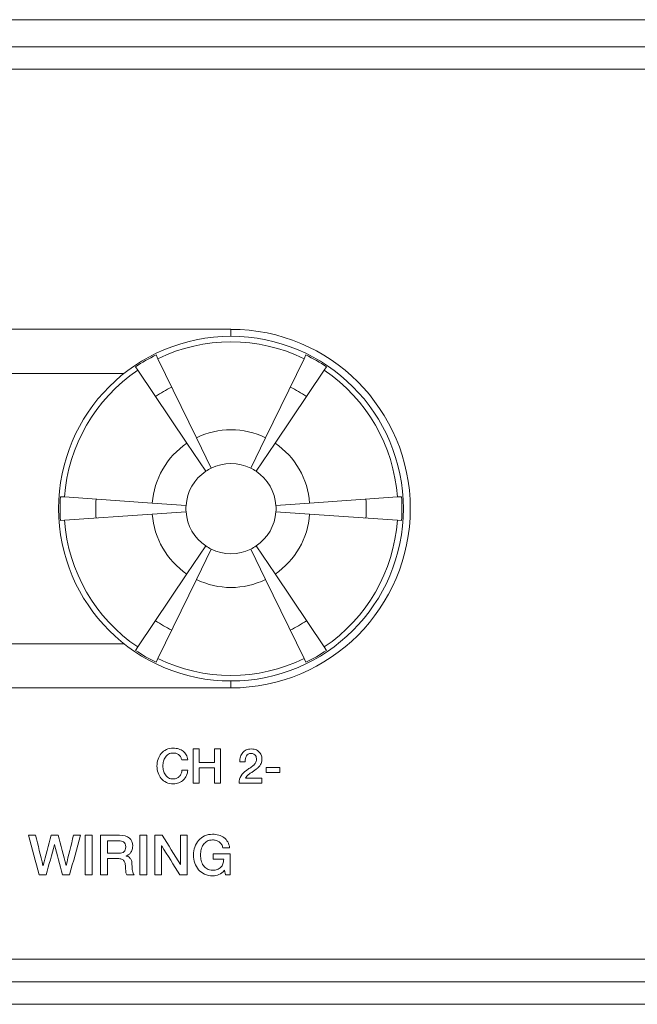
# Model space of a CAD drawing. Header units: millimetres. Extents: x 0 to 2122, y 0 to 1639.
# Tile 63 of 85: x 1806 to 1834, y 784 to 828. Entities that reach past the tile are written whole.
import ezdxf

# ---------------------------------------------------------------- set-up
doc = ezdxf.new("R2010")
doc.units = ezdxf.units.MM
doc.layers.add('1', color=7, linetype='Continuous', true_color=0xffffff)
doc.layers.add('2', color=7, linetype='Continuous', true_color=0xffffff)

msp = doc.modelspace()

# ---------------------------------------------------------------- linework, layer by layer
at = {"layer": '1', "color": 7, "linetype": 'Continuous', "lineweight": 13}
for p, q in [((1889.126, 827.737), (1474.126, 827.737)), ((1889.126, 826.537), (1474.126, 826.537)), ((1889.526, 825.537), (1473.726, 825.537)), ((1815.626, 813.995), (1796.626, 813.995)), ((1815.626, 813.995), (1815.626, 813.687)), ((1812.3, 812.857), (1812.38, 812.692)), ((1818.952, 812.857), (1818.871, 812.692)), ((1814.091, 809.183), (1812.38, 812.692)), ((1817.16, 809.183), (1818.871, 812.692)), ((1810.88, 812.037), (1801.372, 812.037)), ((1811.383, 812.327), (1811.485, 812.175)), ((1813.668, 808.939), (1811.485, 812.175)), ((1817.583, 808.939), (1819.766, 812.175)), ((1819.868, 812.327), (1819.766, 812.175)), ((1814.507, 807.695), (1813.668, 808.939)), ((1814.749, 807.835), (1814.091, 809.183)), ((1816.502, 807.835), (1817.16, 809.183)), ((1816.744, 807.695), (1817.583, 808.939)), ((1808.057, 806.567), (1808.24, 806.554)), ((1812.134, 806.281), (1808.24, 806.554)), ((1813.631, 806.177), (1812.134, 806.281)), ((1817.621, 806.177), (1819.117, 806.281)), ((1819.117, 806.281), (1823.012, 806.554)), ((1823.194, 806.567), (1823.012, 806.554)), ((1813.631, 805.898), (1812.134, 805.793)), ((1817.621, 805.898), (1819.117, 805.793)), ((1808.057, 805.508), (1808.24, 805.521)), ((1812.134, 805.793), (1808.24, 805.521)), ((1819.117, 805.793), (1823.012, 805.521)), ((1823.194, 805.508), (1823.012, 805.521)), ((1814.507, 804.379), (1813.668, 803.136)), ((1814.749, 804.24), (1814.091, 802.892)), ((1816.502, 804.24), (1817.16, 802.892)), ((1816.744, 804.379), (1817.583, 803.136)), ((1813.668, 803.136), (1811.485, 799.899)), ((1814.091, 802.892), (1812.38, 799.383)), ((1817.16, 802.892), (1818.871, 799.383)), ((1817.583, 803.136), (1819.766, 799.899)), ((1801.372, 800.037), (1810.88, 800.037)), ((1811.383, 799.747), (1811.485, 799.899)), ((1819.868, 799.747), (1819.766, 799.899)), ((1812.3, 799.218), (1812.38, 799.383)), ((1818.952, 799.218), (1818.871, 799.383)), ((1796.626, 798.08), (1815.626, 798.08)), ((1815.626, 798.387), (1815.626, 798.08)), ((1889.526, 786.037), (1473.726, 786.037)), ((1473.726, 785.037), (1889.526, 785.037)), ((1889.526, 784.037), (1724.126, 784.037))]:
    msp.add_line(p, q, dxfattribs=at)
at = {"layer": '1', "color": 7, "linetype": 'Continuous', "lineweight": 13, "extrusion": (0, 0, -1)}
msp.add_circle((-1815.626, 806.037), 7.65, dxfattribs=at)
at = {"layer": '1', "color": 7, "linetype": 'Continuous', "lineweight": 13}
for radius, start, end in [(7.957, 270, 90), (7.587, 116, 124), (7.587, 56, 64), (6, 116, 124), (6, 56, 64), (2, 116, 124), (2, 56, 64), (7.587, 176, 184), (6, 176, 184), (6, 356, 4), (7.587, 356, 4), (2, 176, 184), (2, 356, 4), (2, 236, 244), (2, 296, 304), (6, 236, 244), (6, 296, 304), (7.587, 236, 244), (7.587, 296, 304)]:
    msp.add_arc((1815.626, 806.037), radius, start, end, dxfattribs=at)
at = {"layer": '1', "color": 7, "linetype": 'Continuous', "lineweight": 13, "extrusion": (0, 0, -1)}
for radius, start, end in [(7.404, 64, 116), (7.404, 4, 56), (7.404, 124, 176), (3.5, 64, 116), (3.5, 4, 56), (3.5, 124, 176), (2, 64, 116), (2, 4, 56), (2, 124, 176), (2, 304, 356), (2, 184, 236), (7.404, 304, 356), (3.5, 304, 356), (3.5, 184, 236), (7.404, 184, 236), (2, 244, 296), (3.5, 244, 296), (7.404, 244, 296)]:
    msp.add_arc((-1815.626, 806.037), radius, start, end, dxfattribs=at)
at = {"layer": '2', "color": 7, "linetype": 'Continuous', "lineweight": 13}
for points in [[(1812.534, 795.171), (1812.594, 795.243), (1812.672, 795.3), (1812.76, 795.342)], [(1813.942, 795.37), (1814.03, 795.37), (1814.118, 795.37), (1814.207, 795.37)], [(1813.942, 793.859), (1813.942, 794.362), (1813.942, 794.866), (1813.942, 795.37)], [(1814.207, 795.37), (1814.207, 795.169), (1814.207, 794.969), (1814.207, 794.769)], [(1814.895, 794.769), (1814.895, 794.969), (1814.895, 795.169), (1814.895, 795.37)], [(1814.895, 795.37), (1814.983, 795.37), (1815.071, 795.37), (1815.159, 795.37)], [(1815.159, 795.37), (1815.159, 794.866), (1815.159, 794.362), (1815.159, 793.859)], [(1812.39, 794.919), (1812.425, 795.015), (1812.471, 795.099), (1812.534, 795.171)], [(1812.856, 795.141), (1812.799, 795.109), (1812.75, 795.065), (1812.714, 795.011)], [(1813.318, 795.105), (1813.289, 795.132), (1813.251, 795.153), (1813.208, 795.168)], [(1816.274, 794.944), (1816.263, 794.899), (1816.26, 794.851), (1816.256, 794.798)], [(1816.316, 795.062), (1816.295, 795.029), (1816.281, 794.99), (1816.274, 794.944)], [(1816.754, 795.325), (1816.814, 795.296), (1816.863, 795.258), (1816.898, 795.213)], [(1816.898, 795.213), (1816.937, 795.168), (1816.962, 795.119), (1816.979, 795.066)], [(1813.706, 794.889), (1813.706, 794.889), (1813.441, 794.889), (1813.441, 794.889)], [(1814.207, 794.769), (1814.436, 794.769), (1814.665, 794.769), (1814.895, 794.769)], [(1814.895, 794.54), (1814.665, 794.54), (1814.436, 794.54), (1814.207, 794.54)], [(1814.207, 794.54), (1814.207, 794.313), (1814.207, 794.086), (1814.207, 793.859)], [(1814.895, 793.859), (1814.895, 794.086), (1814.895, 794.313), (1814.895, 794.54)], [(1816.256, 794.798), (1816.256, 794.798), (1816.016, 794.798), (1816.016, 794.798)], [(1816.902, 794.622), (1816.87, 794.581), (1816.835, 794.544), (1816.796, 794.51)], [(1816.976, 794.754), (1816.955, 794.706), (1816.93, 794.662), (1816.902, 794.622)], [(1817.801, 794.549), (1817.597, 794.549), (1817.392, 794.549), (1817.188, 794.549)], [(1817.188, 794.549), (1817.188, 794.472), (1817.188, 794.396), (1817.188, 794.32)], [(1817.801, 794.32), (1817.801, 794.396), (1817.801, 794.472), (1817.801, 794.549)], [(1812.534, 794.055), (1812.471, 794.127), (1812.425, 794.211), (1812.39, 794.307)], [(1812.76, 793.885), (1812.672, 793.927), (1812.594, 793.983), (1812.534, 794.055)], [(1812.714, 794.217), (1812.75, 794.163), (1812.799, 794.12), (1812.856, 794.087)], [(1813.413, 794.28), (1813.434, 794.328), (1813.445, 794.379), (1813.452, 794.434)], [(1813.452, 794.434), (1813.452, 794.434), (1813.709, 794.434), (1813.709, 794.434)], [(1813.709, 794.434), (1813.702, 794.344), (1813.685, 794.261), (1813.649, 794.187)], [(1815.988, 793.859), (1815.988, 793.981), (1816.02, 794.089), (1816.076, 794.18)], [(1816.076, 794.18), (1816.136, 794.272), (1816.214, 794.352), (1816.313, 794.419)], [(1816.334, 794.167), (1816.306, 794.138), (1816.288, 794.107), (1816.277, 794.074)], [(1816.277, 794.074), (1816.277, 794.074), (1817.001, 794.074), (1817.001, 794.074)], [(1816.426, 794.25), (1816.39, 794.223), (1816.359, 794.195), (1816.334, 794.167)], [(1817.001, 794.074), (1817.001, 794.074), (1817.001, 793.859), (1817.001, 793.859)], [(1817.188, 794.32), (1817.392, 794.32), (1817.597, 794.32), (1817.801, 794.32)], [(1814.207, 793.859), (1814.118, 793.859), (1814.03, 793.859), (1813.942, 793.859)], [(1815.159, 793.859), (1815.071, 793.859), (1814.983, 793.859), (1814.895, 793.859)], [(1817.001, 793.859), (1817.001, 793.859), (1815.988, 793.859), (1815.988, 793.859)], [(1806.647, 791.543), (1806.75, 791.543), (1806.854, 791.543), (1806.957, 791.543)], [(1807.112, 789.78), (1806.957, 790.368), (1806.802, 790.956), (1806.647, 791.543)], [(1806.957, 791.543), (1807.065, 791.094), (1807.173, 790.644), (1807.282, 790.195)], [(1807.285, 790.195), (1807.404, 790.644), (1807.523, 791.094), (1807.641, 791.543)], [(1807.641, 791.543), (1807.746, 791.543), (1807.851, 791.543), (1807.955, 791.543)], [(1807.955, 791.543), (1808.072, 791.094), (1808.188, 790.644), (1808.305, 790.195)], [(1808.308, 790.195), (1808.419, 790.644), (1808.529, 791.094), (1808.64, 791.543)], [(1808.95, 791.543), (1808.788, 790.956), (1808.626, 790.368), (1808.463, 789.78)], [(1808.64, 791.543), (1808.743, 791.543), (1808.847, 791.543), (1808.95, 791.543)], [(1809.462, 791.543), (1809.358, 791.543), (1809.255, 791.543), (1809.151, 791.543)], [(1809.151, 791.543), (1809.151, 790.956), (1809.151, 790.368), (1809.151, 789.78)], [(1809.462, 789.78), (1809.462, 790.368), (1809.462, 790.956), (1809.462, 791.543)], [(1809.839, 789.78), (1809.839, 789.78), (1809.839, 791.543), (1809.839, 791.543)], [(1811.885, 791.543), (1811.782, 791.543), (1811.678, 791.543), (1811.575, 791.543)], [(1811.575, 791.543), (1811.575, 790.956), (1811.575, 790.368), (1811.575, 789.78)], [(1811.885, 789.78), (1811.885, 790.368), (1811.885, 790.956), (1811.885, 791.543)], [(1812.252, 791.543), (1812.36, 791.543), (1812.469, 791.543), (1812.577, 791.543)], [(1812.252, 789.78), (1812.252, 790.368), (1812.252, 790.956), (1812.252, 791.543)], [(1812.577, 791.543), (1812.845, 791.11), (1813.113, 790.677), (1813.381, 790.244)], [(1813.388, 790.244), (1813.388, 790.677), (1813.388, 791.11), (1813.388, 791.543)], [(1813.388, 791.543), (1813.486, 791.543), (1813.583, 791.543), (1813.681, 791.543)], [(1813.681, 791.543), (1813.681, 790.956), (1813.681, 790.368), (1813.681, 789.78)], [(1814.189, 791.311), (1814.263, 791.395), (1814.351, 791.462), (1814.454, 791.511)], [(1815.082, 791.547), (1815.17, 791.521), (1815.244, 791.484), (1815.314, 791.434)], [(1815.314, 791.434), (1815.381, 791.383), (1815.438, 791.32), (1815.48, 791.244)], [(1807.79, 791.128), (1807.67, 790.679), (1807.55, 790.23), (1807.43, 789.78)], [(1807.797, 791.128), (1807.794, 791.128), (1807.792, 791.128), (1807.79, 791.128)], [(1808.153, 789.78), (1808.034, 790.23), (1807.915, 790.679), (1807.797, 791.128)], [(1810.146, 791.291), (1810.146, 791.291), (1810.146, 790.741), (1810.146, 790.741)], [(1812.552, 791.077), (1812.55, 791.077), (1812.547, 791.077), (1812.545, 791.077)], [(1812.545, 791.077), (1812.545, 790.644), (1812.545, 790.212), (1812.545, 789.78)], [(1813.353, 789.78), (1813.086, 790.212), (1812.819, 790.644), (1812.552, 791.077)], [(1814.401, 791.125), (1814.355, 791.061), (1814.323, 790.989), (1814.305, 790.909)], [(1815.106, 791.244), (1815.067, 791.274), (1815.022, 791.296), (1814.969, 791.311)], [(1815.212, 791.135), (1815.184, 791.178), (1815.149, 791.215), (1815.106, 791.244)], [(1815.265, 790.983), (1815.254, 791.041), (1815.237, 791.091), (1815.212, 791.135)], [(1815.565, 790.983), (1815.565, 790.983), (1815.265, 790.983), (1815.265, 790.983)], [(1815.48, 791.244), (1815.526, 791.169), (1815.554, 791.081), (1815.565, 790.983)], [(1810.972, 790.622), (1810.972, 790.622), (1810.972, 790.617), (1810.972, 790.617)], [(1810.972, 790.617), (1810.996, 790.614), (1811.025, 790.606), (1811.056, 790.593)], [(1811.056, 790.593), (1811.088, 790.579), (1811.116, 790.558), (1811.141, 790.53)], [(1811.226, 790.858), (1811.201, 790.803), (1811.173, 790.758), (1811.141, 790.725)], [(1814.835, 790.474), (1814.835, 790.474), (1814.835, 790.709), (1814.835, 790.709)], [(1814.835, 790.709), (1814.835, 790.709), (1815.586, 790.709), (1815.586, 790.709)], [(1815.586, 790.709), (1815.586, 790.709), (1815.586, 789.78), (1815.586, 789.78)], [(1807.282, 790.195), (1807.283, 790.195), (1807.284, 790.195), (1807.285, 790.195)], [(1808.305, 790.195), (1808.306, 790.195), (1808.307, 790.195), (1808.308, 790.195)], [(1810.146, 790.506), (1810.146, 790.506), (1810.146, 789.78), (1810.146, 789.78)], [(1810.936, 790.248), (1810.926, 790.306), (1810.908, 790.355), (1810.884, 790.394)], [(1811.141, 790.53), (1811.169, 790.501), (1811.19, 790.463), (1811.208, 790.417)], [(1813.381, 790.244), (1813.384, 790.244), (1813.386, 790.244), (1813.388, 790.244)], [(1814.305, 790.415), (1814.323, 790.334), (1814.355, 790.262), (1814.401, 790.199)], [(1814.401, 790.199), (1814.443, 790.135), (1814.499, 790.085), (1814.567, 790.047)], [(1815.304, 790.474), (1815.304, 790.474), (1814.835, 790.474), (1814.835, 790.474)], [(1807.43, 789.78), (1807.324, 789.78), (1807.218, 789.78), (1807.112, 789.78)], [(1808.463, 789.78), (1808.36, 789.78), (1808.256, 789.78), (1808.153, 789.78)], [(1809.151, 789.78), (1809.255, 789.78), (1809.358, 789.78), (1809.462, 789.78)], [(1810.146, 789.78), (1810.146, 789.78), (1809.839, 789.78), (1809.839, 789.78)], [(1811.328, 789.78), (1811.328, 789.78), (1811, 789.78), (1811, 789.78)], [(1811.257, 789.962), (1811.272, 789.877), (1811.296, 789.816), (1811.328, 789.78)], [(1811.575, 789.78), (1811.678, 789.78), (1811.782, 789.78), (1811.885, 789.78)], [(1812.545, 789.78), (1812.447, 789.78), (1812.35, 789.78), (1812.252, 789.78)], [(1813.681, 789.78), (1813.572, 789.78), (1813.462, 789.78), (1813.353, 789.78)], [(1814.454, 789.811), (1814.351, 789.859), (1814.263, 789.926), (1814.189, 790.01)], [(1814.567, 790.047), (1814.634, 790.009), (1814.715, 789.99), (1814.81, 789.99)], [(1814.81, 789.99), (1814.888, 789.989), (1814.958, 789.999), (1815.018, 790.021)], [(1815.339, 789.988), (1815.258, 789.894), (1815.177, 789.829), (1815.092, 789.792)], [(1815.388, 789.78), (1815.388, 789.78), (1815.339, 789.988), (1815.339, 789.988)], [(1815.586, 789.78), (1815.586, 789.78), (1815.388, 789.78), (1815.388, 789.78)]]:
    msp.add_open_spline(points, degree=3, dxfattribs=at)
for points, knots in [([(1812.76, 795.342), (1812.852, 795.385), (1812.951, 795.406), (1813.064, 795.406), (1813.148, 795.406), (1813.229, 795.394), (1813.378, 795.348), (1813.445, 795.314), (1813.558, 795.225), (1813.607, 795.171), (1813.677, 795.044), (1813.699, 794.971), (1813.706, 794.889)], [0.8235294, 0.8235294, 0.8235294, 0.8235294, 0.8529412, 0.8529412, 0.8529412, 0.8823529, 0.8823529, 0.9117647, 0.9117647, 0.9411765, 0.9411765, 0.9705882, 0.9705882, 0.9705882, 0.9705882]), ([(1816.016, 794.798), (1816.016, 794.88), (1816.027, 794.956), (1816.069, 795.096), (1816.105, 795.156), (1816.189, 795.258), (1816.242, 795.298), (1816.369, 795.355), (1816.443, 795.37), (1816.524, 795.37), (1816.616, 795.37), (1816.69, 795.355), (1816.754, 795.325)], [0.4705882, 0.4705882, 0.4705882, 0.4705882, 0.5, 0.5, 0.5294118, 0.5294118, 0.5588235, 0.5588235, 0.5882353, 0.5882353, 0.5882353, 0.6176471, 0.6176471, 0.6176471, 0.6176471]), ([(1812.39, 794.307), (1812.358, 794.403), (1812.34, 794.506), (1812.34, 794.721), (1812.358, 794.823), (1812.39, 794.919)], [0.70588235, 0.70588235, 0.70588235, 0.70588235, 0.73529412, 0.73529412, 0.76470588, 0.76470588, 0.76470588, 0.76470588]), ([(1812.714, 795.011), (1812.676, 794.957), (1812.651, 794.895), (1812.616, 794.757), (1812.605, 794.686), (1812.605, 794.542), (1812.616, 794.472), (1812.651, 794.333), (1812.676, 794.272), (1812.714, 794.217)], [0.1764706, 0.1764706, 0.1764706, 0.1764706, 0.2058824, 0.2058824, 0.2352941, 0.2352941, 0.2647059, 0.2647059, 0.2941176, 0.2941176, 0.2941176, 0.2941176]), ([(1813.208, 795.168), (1813.169, 795.183), (1813.12, 795.19), (1813.064, 795.19), (1812.986, 795.19), (1812.915, 795.174), (1812.856, 795.141)], [0.08823529, 0.08823529, 0.08823529, 0.08823529, 0.11764706, 0.11764706, 0.11764706, 0.14705882, 0.14705882, 0.14705882, 0.14705882]), ([(1813.441, 794.889), (1813.431, 794.933), (1813.416, 794.973), (1813.374, 795.047), (1813.349, 795.078), (1813.318, 795.105)], [0, 0, 0, 0, 0.02941176, 0.02941176, 0.05882353, 0.05882353, 0.05882353, 0.05882353]), ([(1816.609, 794.629), (1816.651, 794.667), (1816.687, 794.708), (1816.743, 794.797), (1816.761, 794.848), (1816.761, 794.906), (1816.761, 794.933), (1816.757, 794.962), (1816.743, 795.022), (1816.733, 795.051), (1816.697, 795.103), (1816.669, 795.125), (1816.606, 795.16), (1816.563, 795.169), (1816.51, 795.169), (1816.464, 795.169), (1816.422, 795.159), (1816.359, 795.121), (1816.334, 795.095), (1816.316, 795.062)], [0.1470588, 0.1470588, 0.1470588, 0.1470588, 0.1764706, 0.1764706, 0.2058824, 0.2058824, 0.2058824, 0.2352941, 0.2352941, 0.2647059, 0.2647059, 0.2941176, 0.2941176, 0.3235294, 0.3235294, 0.3235294, 0.3529412, 0.3529412, 0.3823529, 0.3823529, 0.3823529, 0.3823529]), ([(1816.979, 795.066), (1816.994, 795.013), (1817.001, 794.963), (1817.001, 794.915), (1817.001, 794.855), (1816.994, 794.802), (1816.976, 794.754)], [0.67647059, 0.67647059, 0.67647059, 0.67647059, 0.70588235, 0.70588235, 0.70588235, 0.73529412, 0.73529412, 0.73529412, 0.73529412]), ([(1816.313, 794.419), (1816.362, 794.455), (1816.412, 794.489), (1816.517, 794.555), (1816.563, 794.591), (1816.609, 794.629)], [0.08823529, 0.08823529, 0.08823529, 0.08823529, 0.11764706, 0.11764706, 0.14705882, 0.14705882, 0.14705882, 0.14705882]), ([(1816.796, 794.51), (1816.754, 794.477), (1816.715, 794.445), (1816.63, 794.386), (1816.588, 794.357), (1816.503, 794.304), (1816.464, 794.277), (1816.426, 794.25)], [0.79411765, 0.79411765, 0.79411765, 0.79411765, 0.82352941, 0.82352941, 0.85294118, 0.85294118, 0.88235294, 0.88235294, 0.88235294, 0.88235294]), ([(1812.856, 794.087), (1812.915, 794.055), (1812.986, 794.038), (1813.064, 794.038), (1813.124, 794.038), (1813.177, 794.049), (1813.268, 794.09), (1813.307, 794.118), (1813.371, 794.19), (1813.395, 794.232), (1813.413, 794.28)], [0.3235294, 0.3235294, 0.3235294, 0.3235294, 0.3529412, 0.3529412, 0.3529412, 0.3823529, 0.3823529, 0.4117647, 0.4117647, 0.4411765, 0.4411765, 0.4411765, 0.4411765]), ([(1813.649, 794.187), (1813.618, 794.112), (1813.572, 794.047), (1813.459, 793.939), (1813.392, 793.897), (1813.318, 793.867)], [0.52941176, 0.52941176, 0.52941176, 0.52941176, 0.55882353, 0.55882353, 0.58823529, 0.58823529, 0.58823529, 0.58823529]), ([(1813.318, 793.867), (1813.24, 793.837), (1813.155, 793.823), (1813.064, 793.823), (1812.951, 793.823), (1812.852, 793.843), (1812.76, 793.885)], [0.58823529, 0.58823529, 0.58823529, 0.58823529, 0.61764706, 0.61764706, 0.61764706, 0.64705882, 0.64705882, 0.64705882, 0.64705882]), ([(1809.839, 791.543), (1809.839, 791.543), (1810.679, 791.543), (1810.679, 791.543), (1810.873, 791.543), (1811.021, 791.501), (1811.116, 791.417)], [0, 0, 0, 0, 0.04, 0.04, 0.04, 0.08, 0.08, 0.08, 0.08]), ([(1811.116, 791.417), (1811.215, 791.333), (1811.264, 791.217), (1811.264, 791.067), (1811.264, 790.983), (1811.25, 790.913), (1811.226, 790.858)], [0.08, 0.08, 0.08, 0.08, 0.12, 0.12, 0.12, 0.16, 0.16, 0.16, 0.16]), ([(1814.454, 791.511), (1814.559, 791.561), (1814.676, 791.585), (1814.81, 791.585), (1814.905, 791.585), (1814.997, 791.573), (1815.082, 791.547)], [0.2972973, 0.2972973, 0.2972973, 0.2972973, 0.32432432, 0.32432432, 0.32432432, 0.35135135, 0.35135135, 0.35135135, 0.35135135]), ([(1810.764, 791.282), (1810.725, 791.288), (1810.686, 791.291), (1810.647, 791.291), (1810.647, 791.291), (1810.146, 791.291), (1810.146, 791.291)], [0.6666667, 0.6666667, 0.6666667, 0.6666667, 0.7777778, 0.7777778, 0.7777778, 0.8888889, 0.8888889, 0.8888889, 0.8888889]), ([(1810.929, 791.159), (1810.912, 791.195), (1810.891, 791.222), (1810.834, 791.262), (1810.799, 791.275), (1810.764, 791.282)], [0.4444444, 0.4444444, 0.4444444, 0.4444444, 0.5555556, 0.5555556, 0.6666667, 0.6666667, 0.6666667, 0.6666667]), ([(1810.876, 790.811), (1810.929, 790.858), (1810.954, 790.928), (1810.954, 791.022), (1810.954, 791.078), (1810.947, 791.124), (1810.929, 791.159)], [0.2222222, 0.2222222, 0.2222222, 0.2222222, 0.3333333, 0.3333333, 0.3333333, 0.4444444, 0.4444444, 0.4444444, 0.4444444]), ([(1814.189, 790.01), (1814.118, 790.094), (1814.062, 790.192), (1813.984, 790.416), (1813.963, 790.535), (1813.963, 790.787), (1813.984, 790.905), (1814.062, 791.129), (1814.118, 791.227), (1814.189, 791.311)], [0.1621622, 0.1621622, 0.1621622, 0.1621622, 0.1891892, 0.1891892, 0.2162162, 0.2162162, 0.2432432, 0.2432432, 0.2702703, 0.2702703, 0.2702703, 0.2702703]), ([(1814.969, 791.311), (1814.919, 791.326), (1814.866, 791.333), (1814.81, 791.333), (1814.715, 791.333), (1814.634, 791.314), (1814.499, 791.239), (1814.443, 791.188), (1814.401, 791.125)], [0.54054054, 0.54054054, 0.54054054, 0.54054054, 0.56756757, 0.56756757, 0.56756757, 0.59459459, 0.59459459, 0.62162162, 0.62162162, 0.62162162, 0.62162162]), ([(1810.146, 790.741), (1810.146, 790.741), (1810.654, 790.741), (1810.654, 790.741), (1810.753, 790.741), (1810.827, 790.764), (1810.876, 790.811)], [0, 0, 0, 0, 0.1111111, 0.1111111, 0.1111111, 0.2222222, 0.2222222, 0.2222222, 0.2222222]), ([(1811.141, 790.725), (1811.106, 790.691), (1811.074, 790.667), (1811.01, 790.637), (1810.986, 790.627), (1810.972, 790.622)], [0.2, 0.2, 0.2, 0.2, 0.24, 0.24, 0.28, 0.28, 0.28, 0.28]), ([(1814.305, 790.909), (1814.284, 790.828), (1814.274, 790.746), (1814.274, 790.578), (1814.284, 790.496), (1814.305, 790.415)], [0.64864865, 0.64864865, 0.64864865, 0.64864865, 0.67567568, 0.67567568, 0.7027027, 0.7027027, 0.7027027, 0.7027027]), ([(1810.884, 790.394), (1810.855, 790.432), (1810.82, 790.461), (1810.728, 790.497), (1810.672, 790.506), (1810.601, 790.506), (1810.601, 790.506), (1810.146, 790.506), (1810.146, 790.506)], [0.76, 0.76, 0.76, 0.76, 0.8, 0.8, 0.84, 0.84, 0.84, 0.88, 0.88, 0.88, 0.88]), ([(1811, 789.78), (1810.975, 789.818), (1810.961, 789.86), (1810.954, 789.952), (1810.951, 789.997), (1810.951, 790.039), (1810.951, 790.12), (1810.947, 790.19), (1810.936, 790.248)], [0.6, 0.6, 0.6, 0.6, 0.64, 0.64, 0.68, 0.68, 0.68, 0.72, 0.72, 0.72, 0.72]), ([(1811.208, 790.417), (1811.226, 790.371), (1811.233, 790.313), (1811.233, 790.244), (1811.233, 790.141), (1811.24, 790.046), (1811.257, 789.962)], [0.44, 0.44, 0.44, 0.44, 0.48, 0.48, 0.48, 0.52, 0.52, 0.52, 0.52]), ([(1815.018, 790.021), (1815.082, 790.043), (1815.131, 790.075), (1815.216, 790.159), (1815.247, 790.21), (1815.29, 790.333), (1815.3, 790.4), (1815.304, 790.474)], [0.81081081, 0.81081081, 0.81081081, 0.81081081, 0.83783784, 0.83783784, 0.86486486, 0.86486486, 0.89189189, 0.89189189, 0.89189189, 0.89189189]), ([(1815.092, 789.792), (1815.011, 789.756), (1814.916, 789.738), (1814.81, 789.738), (1814.676, 789.738), (1814.559, 789.762), (1814.454, 789.811)], [0.08108108, 0.08108108, 0.08108108, 0.08108108, 0.10810811, 0.10810811, 0.10810811, 0.13513514, 0.13513514, 0.13513514, 0.13513514])]:
    msp.add_open_spline(points, degree=3, knots=knots, dxfattribs=at)

doc.saveas('drawing.dxf')
